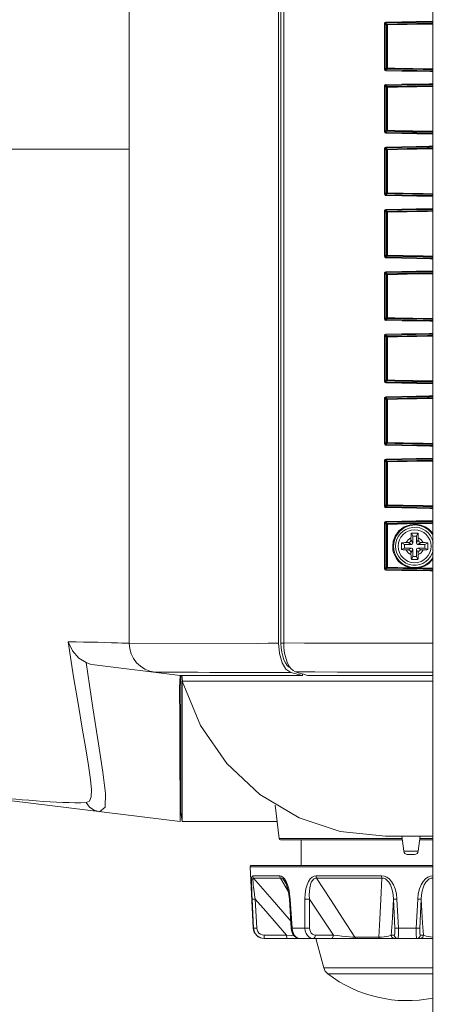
# Model space of a CAD drawing. Header units: millimetres. Extents: x 3925 to 5043, y -86 to 778.
# Tile 90 of 158: x 4629 to 4643, y 254 to 288. Entities that reach past the tile are written whole.
import ezdxf

# ---------------------------------------------------------------- set-up
doc = ezdxf.new("R2010")
doc.units = ezdxf.units.MM
doc.header["$LTSCALE"] = 46.255
for name, color, linetype in [('140-154101-0DXF_CONTINUOUS_LINE', 7, 'CONTINUOUS'), ('85-1A626G050DXF_CONTINUOUS_LINE', 7, 'CONTINUOUS'), ('H30-BOTTOM-CDXF_CONTINUOUS_LINE', 7, 'CONTINUOUS'), ('H30-LEFT-COVDXF_CONTINUOUS_LINE', 7, 'CONTINUOUS'), ('H30K-FRONT-CDXF_CONTINUOUS_LINE', 7, 'CONTINUOUS'), ('RUBBER-FOOT-DXF_CONTINUOUS_LINE', 7, 'CONTINUOUS')]:
    doc.layers.add(name, color=color, linetype=linetype)

msp = doc.modelspace()

# ---------------------------------------------------------------- linework, layer by layer
at = {"layer": '140-154101-0DXF_CONTINUOUS_LINE', "color": 7, "linetype": 'Continuous', "lineweight": 0}
msp.add_line((4643.2174, 232.3004), (4643.2174, 310.811), dxfattribs=at)
at = {"layer": '85-1A626G050DXF_CONTINUOUS_LINE', "color": 7, "linetype": 'Continuous', "lineweight": 0}
for p, q in [((4642.4674, 269.8846), (4642.4674, 269.8232)), ((4642.5299, 269.7107), (4642.4674, 269.8232)), ((4642.5299, 269.9482), (4642.4801, 270.0478)), ((4642.5299, 269.9482), (4642.5299, 269.7107)), ((4642.6549, 269.9482), (4642.5299, 269.9482)), ((4642.6549, 269.9482), (4642.7048, 270.0478)), ((4642.6549, 269.7107), (4642.6549, 269.9482)), ((4642.6549, 269.7107), (4642.7174, 269.8232)), ((4642.7174, 269.8846), (4642.7174, 269.8232)), ((4642.2424, 269.6607), (4642.1428, 269.7105)), ((4642.2424, 269.5357), (4642.1428, 269.4858)), ((4642.2424, 269.6607), (4642.2424, 269.5357)), ((4642.4799, 269.6607), (4642.2424, 269.6607)), ((4642.2424, 269.5357), (4642.4799, 269.5357)), ((4642.306, 269.7232), (4642.3674, 269.7232)), ((4642.306, 269.4732), (4642.3674, 269.4732)), ((4642.4799, 269.6607), (4642.3674, 269.7232)), ((4642.4799, 269.5357), (4642.3674, 269.4732)), ((4642.5299, 269.4857), (4642.4674, 269.3732)), ((4642.5299, 269.4857), (4642.5299, 269.2482)), ((4642.6549, 269.4857), (4642.7174, 269.3732)), ((4642.6549, 269.2482), (4642.6549, 269.4857)), ((4642.7049, 269.6607), (4642.8174, 269.7232)), ((4642.9424, 269.6607), (4642.7049, 269.6607)), ((4642.7049, 269.5357), (4642.8174, 269.4732)), ((4642.7049, 269.5357), (4642.9424, 269.5357)), ((4642.8788, 269.7232), (4642.8174, 269.7232)), ((4642.8788, 269.4732), (4642.8174, 269.4732)), ((4642.9424, 269.6607), (4643.0421, 269.7105)), ((4642.9424, 269.5357), (4642.9424, 269.6607)), ((4642.9424, 269.5357), (4643.0421, 269.4858)), ((4642.4674, 269.3117), (4642.4674, 269.3732)), ((4642.5299, 269.2482), (4642.4801, 269.1485)), ((4642.5299, 269.2482), (4642.6549, 269.2482)), ((4642.6549, 269.2482), (4642.7048, 269.1485)), ((4642.7174, 269.3117), (4642.7174, 269.3732))]:
    msp.add_line(p, q, dxfattribs=at)
for points in [[(4642.4674, 269.8846), (4642.4678, 269.9147), (4642.4688, 269.9406), (4642.4701, 269.963), (4642.4717, 269.9826), (4642.4734, 270.0003), (4642.4754, 270.0167), (4642.4776, 270.0325), (4642.4801, 270.0478)], [(4642.4801, 270.0478), (4642.5172, 270.0498), (4642.5547, 270.051), (4642.5924, 270.0514)], [(4642.5924, 270.0514), (4642.6302, 270.051), (4642.6677, 270.0498), (4642.7048, 270.0478)], [(4642.7048, 270.0478), (4642.7073, 270.0324), (4642.7095, 270.0164), (4642.7115, 269.9998), (4642.7132, 269.9821), (4642.7148, 269.9624), (4642.7161, 269.9402), (4642.7171, 269.9144), (4642.7174, 269.8846)], [(4642.1428, 269.4858), (4642.141, 269.5178), (4642.1398, 269.5499), (4642.1392, 269.5821), (4642.1392, 269.6143), (4642.1398, 269.6464), (4642.141, 269.6785), (4642.1428, 269.7105)], [(4642.1428, 269.7105), (4642.1793, 269.7159), (4642.2191, 269.7199), (4642.2617, 269.7223), (4642.306, 269.7232)], [(4642.306, 269.4732), (4642.2705, 269.4737), (4642.2359, 269.4753), (4642.2028, 269.4779), (4642.1717, 269.4814), (4642.1428, 269.4858)], [(4642.8788, 269.7232), (4642.9144, 269.7226), (4642.949, 269.721), (4642.9821, 269.7184), (4643.0132, 269.7149), (4643.0421, 269.7105)], [(4643.0421, 269.4858), (4643.0056, 269.4804), (4642.9658, 269.4765), (4642.9232, 269.474), (4642.8788, 269.4732)], [(4643.0421, 269.7105), (4643.0439, 269.6785), (4643.0451, 269.6464), (4643.0457, 269.6143), (4643.0457, 269.582), (4643.0451, 269.5499), (4643.0439, 269.5178), (4643.0421, 269.4858)], [(4642.4801, 269.1485), (4642.4776, 269.1639), (4642.4754, 269.1799), (4642.4734, 269.1965), (4642.4716, 269.2142), (4642.4701, 269.2339), (4642.4688, 269.2561), (4642.4678, 269.2819), (4642.4674, 269.3117)], [(4642.5924, 269.1449), (4642.5547, 269.1453), (4642.5172, 269.1465), (4642.4801, 269.1485)], [(4642.7048, 269.1485), (4642.6677, 269.1465), (4642.6302, 269.1453), (4642.5924, 269.1449)], [(4642.7174, 269.3117), (4642.7171, 269.2816), (4642.7161, 269.2557), (4642.7148, 269.2333), (4642.7132, 269.2137), (4642.7114, 269.196), (4642.7095, 269.1796), (4642.7072, 269.1638), (4642.7048, 269.1485)]]:
    msp.add_lwpolyline(points, dxfattribs=at)
msp.add_circle((4642.5924, 269.5982), 0.5625, dxfattribs=at)
for centre, radius, start, end in [((4642.5924, 269.5982), 0.3125, 113.57818, 156.42182), ((4642.3674, 269.8232), 0.1, 270, 0), ((4642.5924, 269.5982), 0.3125, 23.57818, 66.42182), ((4642.8174, 269.8232), 0.1, 180, 270), ((4642.5924, 269.5982), 0.3125, 203.57818, 246.42182), ((4642.3674, 269.3732), 0.1, 0, 90), ((4642.4799, 269.7107), 0.05, 270, 0), ((4642.4799, 269.4857), 0.05, 0, 90), ((4642.7049, 269.7107), 0.05, 180, 270), ((4642.7049, 269.4857), 0.05, 90, 180), ((4642.5924, 269.5982), 0.3125, 293.57818, 336.42182), ((4642.8174, 269.3732), 0.1, 90, 180)]:
    msp.add_arc(centre, radius, start, end, dxfattribs=at)
at = {"layer": 'H30-BOTTOM-CDXF_CONTINUOUS_LINE', "color": 7, "linetype": 'Continuous', "lineweight": 0}
for p, q in [((4634.6077, 265.106), (4634.6076, 260.516)), ((4634.6077, 265.1806), (4634.6077, 265.106)), ((4634.6622, 264.9875), (4634.6376, 265.1879)), ((4638.5727, 264.9857), (4634.6471, 264.9857)), ((4634.6477, 264.9843), (4634.6477, 260.1807)), ((4643.2174, 264.9846), (4638.5727, 264.9857)), ((4637.8215, 260.7443), (4637.962, 259.5996)), ((4634.6076, 260.516), (4634.6077, 260.5066)), ((4634.6077, 260.5066), (4634.6477, 260.1807)), ((4634.6477, 260.1807), (4637.8907, 260.1807)), ((4643.2174, 259.6807), (4641.5924, 259.6807)), ((4642.1549, 259.6807), (4642.2182, 259.1654)), ((4642.7799, 259.6807), (4642.7167, 259.1654)), ((4642.1549, 259.5996), (4637.962, 259.5996)), ((4642.1549, 259.5557), (4638.0117, 259.5557)), ((4643.2174, 259.5996), (4642.7799, 259.5996)), ((4643.2174, 259.5557), (4642.7799, 259.5557)), ((4642.7167, 259.1654), (4642.2182, 259.1654)), ((4642.5922, 259.0557), (4642.3427, 259.0557))]:
    msp.add_line(p, q, dxfattribs=at)
for points in [[(4634.6471, 264.9857), (4635.2706, 263.4662), (4636.1704, 262.163), (4637.2978, 261.1032), (4638.6456, 260.3081)], [(4638.6456, 260.3081), (4640.0498, 259.8412), (4641.5924, 259.6807)]]:
    msp.add_lwpolyline(points, dxfattribs=at)
for centre, radius, start, end in [((4638.0117, 259.6057), 0.05, 187, 270), ((4642.3423, 259.1807), 0.125, 187, 270), ((4642.5926, 259.1807), 0.125, 270, 353)]:
    msp.add_arc(centre, radius, start, end, dxfattribs=at)
at = {"layer": 'H30-LEFT-COVDXF_CONTINUOUS_LINE', "color": 7, "linetype": 'Continuous', "lineweight": 0}
for p, q in [((4638.0249, 305.3057), (4638.0249, 266.2815)), ((4638.1201, 305.2977), (4638.1201, 266.2924)), ((4641.5611, 285.9152), (4641.5611, 287.4711)), ((4641.5611, 287.4711), (4641.5907, 287.4711)), ((4641.5907, 285.9152), (4641.5907, 287.4711)), ((4641.5907, 287.4711), (4641.6312, 287.4306)), ((4641.6144, 287.4971), (4641.656, 287.4554)), ((4641.6312, 287.4306), (4641.6312, 285.9557)), ((4641.6312, 287.4306), (4641.6609, 287.4306)), ((4641.6609, 287.4306), (4641.6609, 285.9557)), ((4641.5907, 285.9152), (4641.6312, 285.9557)), ((4641.6144, 285.8893), (4641.656, 285.9309)), ((4641.6312, 285.9557), (4641.6609, 285.9557)), ((4641.5907, 285.9152), (4641.5611, 285.9152)), ((4641.5611, 283.7802), (4641.5611, 285.3361)), ((4641.5611, 285.3361), (4641.5907, 285.3361)), ((4641.5907, 283.7802), (4641.5907, 285.3361)), ((4641.5907, 285.3361), (4641.6312, 285.2956)), ((4641.6144, 285.3621), (4641.656, 285.3204)), ((4641.6312, 285.2956), (4641.6312, 283.8207)), ((4641.6312, 285.2956), (4641.6609, 285.2956)), ((4641.6609, 285.2956), (4641.6609, 283.8207)), ((4641.5907, 283.7802), (4641.5611, 283.7802)), ((4641.5907, 283.7802), (4641.6312, 283.8207)), ((4641.6144, 283.7543), (4641.656, 283.7959)), ((4641.6312, 283.8207), (4641.6609, 283.8207)), ((4641.5611, 281.6452), (4641.5611, 283.2011)), ((4641.5611, 283.2011), (4641.5907, 283.2011)), ((4641.5907, 281.6452), (4641.5907, 283.2011)), ((4641.5907, 283.2011), (4641.6312, 283.1606)), ((4641.6144, 283.2271), (4641.656, 283.1854)), ((4641.6312, 283.1606), (4641.6312, 281.6857)), ((4641.6312, 283.1606), (4641.6609, 283.1606)), ((4641.6609, 283.1606), (4641.6609, 281.6857)), ((4641.5907, 281.6452), (4641.5611, 281.6452)), ((4641.5907, 281.6452), (4641.6312, 281.6857)), ((4641.6144, 281.6193), (4641.656, 281.6609)), ((4641.6312, 281.6857), (4641.6609, 281.6857)), ((4641.5611, 279.5102), (4641.5611, 281.0661)), ((4641.5611, 281.0661), (4641.5907, 281.0661)), ((4641.5907, 279.5102), (4641.5907, 281.0661)), ((4641.5907, 281.0661), (4641.6312, 281.0256)), ((4641.6144, 281.0921), (4641.656, 281.0504)), ((4641.6312, 281.0256), (4641.6312, 279.5507)), ((4641.6312, 281.0256), (4641.6609, 281.0256)), ((4641.6609, 281.0256), (4641.6609, 279.5507)), ((4641.5907, 279.5102), (4641.6312, 279.5507)), ((4641.6312, 279.5507), (4641.6609, 279.5507)), ((4641.5907, 279.5102), (4641.5611, 279.5102)), ((4641.6144, 279.4843), (4641.656, 279.5259)), ((4641.5611, 277.3752), (4641.5611, 278.9311)), ((4641.5611, 278.9311), (4641.5907, 278.9311)), ((4641.5907, 277.3752), (4641.5907, 278.9311)), ((4641.5907, 278.9311), (4641.6312, 278.8906)), ((4641.6144, 278.9571), (4641.656, 278.9154)), ((4641.6312, 278.8906), (4641.6312, 277.4157)), ((4641.6312, 278.8906), (4641.6609, 278.8906)), ((4641.6609, 278.8906), (4641.6609, 277.4157)), ((4641.5907, 277.3752), (4641.5611, 277.3752)), ((4641.5907, 277.3752), (4641.6312, 277.4157)), ((4641.6144, 277.3493), (4641.656, 277.3909)), ((4641.6312, 277.4157), (4641.6609, 277.4157)), ((4641.5611, 275.2402), (4641.5611, 276.7961)), ((4641.5611, 276.7961), (4641.5907, 276.7961)), ((4641.5907, 275.2402), (4641.5907, 276.7961)), ((4641.5907, 276.7961), (4641.6312, 276.7556)), ((4641.6144, 276.8221), (4641.656, 276.7804)), ((4641.6312, 276.7556), (4641.6312, 275.2807)), ((4641.6312, 276.7556), (4641.6609, 276.7556)), ((4641.6609, 276.7556), (4641.6609, 275.2807)), ((4641.5907, 275.2402), (4641.5611, 275.2402)), ((4641.5907, 275.2402), (4641.6312, 275.2807)), ((4641.6144, 275.2143), (4641.656, 275.2559)), ((4641.6312, 275.2807), (4641.6609, 275.2807)), ((4641.5611, 273.1052), (4641.5611, 274.6611)), ((4641.5611, 274.6611), (4641.5907, 274.6611)), ((4641.5907, 274.6611), (4641.6312, 274.6206)), ((4641.5907, 273.1052), (4641.5907, 274.6611)), ((4641.6144, 274.6871), (4641.656, 274.6454)), ((4641.6312, 274.6206), (4641.6312, 273.1457)), ((4641.6312, 274.6206), (4641.6609, 274.6206)), ((4641.6609, 274.6206), (4641.6609, 273.1457)), ((4641.5907, 273.1052), (4641.6312, 273.1457)), ((4641.6312, 273.1457), (4641.6609, 273.1457)), ((4641.5907, 273.1052), (4641.5611, 273.1052)), ((4641.6144, 273.0793), (4641.656, 273.1209)), ((4641.5611, 270.9702), (4641.5611, 272.5261)), ((4641.5611, 272.5261), (4641.5907, 272.5261)), ((4641.5907, 272.5261), (4641.6312, 272.4856)), ((4641.5907, 270.9702), (4641.5907, 272.5261)), ((4641.6144, 272.5521), (4641.656, 272.5104)), ((4641.6312, 272.4856), (4641.6312, 271.0107)), ((4641.6312, 272.4856), (4641.6609, 272.4856)), ((4641.6609, 272.4856), (4641.6609, 271.0107)), ((4641.5907, 270.9702), (4641.5611, 270.9702)), ((4641.5907, 270.9702), (4641.6312, 271.0107)), ((4641.6144, 270.9443), (4641.656, 270.9859)), ((4641.6312, 271.0107), (4641.6609, 271.0107)), ((4641.5611, 268.8352), (4641.5611, 270.3911)), ((4641.5611, 270.3911), (4641.5907, 270.3911)), ((4641.5907, 270.3911), (4641.6312, 270.3506)), ((4641.5907, 268.8352), (4641.5907, 270.3911)), ((4641.6144, 270.4171), (4641.656, 270.3754)), ((4641.6312, 270.3506), (4641.6312, 268.8757)), ((4641.6312, 270.3506), (4641.6609, 270.3506)), ((4641.6609, 270.3506), (4641.6609, 268.8757)), ((4641.5907, 268.8352), (4641.5611, 268.8352)), ((4641.5907, 268.8352), (4641.6312, 268.8757)), ((4641.6144, 268.8093), (4641.656, 268.8509)), ((4641.6312, 268.8757), (4641.6609, 268.8757)), ((4638.0249, 266.2815), (4638.0323, 266.1276)), ((4638.1201, 266.2815), (4638.0249, 266.2815)), ((4638.1276, 266.1146), (4638.1201, 266.2924)), ((4638.2956, 265.5135), (4638.2352, 265.6372)), ((4638.3654, 265.4145), (4638.2956, 265.5135)), ((4638.524, 265.3025), (4638.6584, 265.2618)), ((4639.1763, 265.2974), (4638.524, 265.3025)), ((4638.6584, 265.2618), (4638.794, 265.2212)), ((4638.794, 265.2212), (4638.9308, 265.1807)), ((4643.2174, 265.1807), (4638.9308, 265.1807))]:
    msp.add_line(p, q, dxfattribs=at)
for points in [[(4641.5611, 287.4711), (4641.566, 287.493), (4641.5808, 287.5116), (4641.6096, 287.5219)], [(4641.5907, 287.4711), (4641.593, 287.4822), (4641.6002, 287.4917), (4641.6144, 287.4971)], [(4641.6096, 287.5219), (4642.1526, 287.5336), (4642.6433, 287.5423), (4643.0871, 287.5486), (4643.2174, 287.5501)], [(4641.6144, 287.4971), (4641.6122, 287.5013), (4641.6104, 287.5103), (4641.6096, 287.5219)], [(4641.6144, 287.4971), (4642.1565, 287.5088), (4642.6465, 287.5174), (4643.0897, 287.5238), (4643.2174, 287.5253)], [(4641.656, 287.4554), (4641.6437, 287.452), (4641.6346, 287.4429), (4641.6312, 287.4306)], [(4643.2174, 287.4837), (4643.029, 287.4814), (4642.6614, 287.4758), (4642.3314, 287.47), (4642.0074, 287.4635), (4641.656, 287.4554)], [(4641.656, 287.4554), (4641.6582, 287.4514), (4641.66, 287.4424), (4641.6609, 287.4306)], [(4643.2174, 287.4589), (4643.0328, 287.4566), (4642.6654, 287.451), (4642.3356, 287.4452), (4642.0119, 287.4387), (4641.6609, 287.4306)], [(4641.6312, 285.9557), (4641.6346, 285.9434), (4641.6437, 285.9343), (4641.656, 285.9309)], [(4641.656, 285.9309), (4641.6582, 285.9349), (4641.66, 285.9439), (4641.6609, 285.9557)], [(4641.656, 285.9309), (4641.9107, 285.9249), (4642.1958, 285.9189), (4642.5208, 285.9129), (4642.8819, 285.907), (4643.2174, 285.9025)], [(4641.6609, 285.9557), (4641.9154, 285.9497), (4642.2002, 285.9437), (4642.525, 285.9377), (4642.8859, 285.9318), (4643.2174, 285.9273)], [(4641.6095, 285.8644), (4641.5881, 285.87), (4641.5704, 285.8857), (4641.5611, 285.9152)], [(4641.6144, 285.8892), (4641.6038, 285.8922), (4641.5951, 285.9002), (4641.5907, 285.9152)], [(4643.2174, 285.8362), (4643.1241, 285.8372), (4642.6646, 285.8437), (4642.1579, 285.8526), (4641.6095, 285.8644)], [(4641.6096, 285.8644), (4641.6104, 285.876), (4641.6122, 285.885), (4641.6144, 285.8892)], [(4643.2174, 285.861), (4643.1267, 285.862), (4642.6677, 285.8685), (4642.1618, 285.8774), (4641.6144, 285.8893)], [(4641.5611, 285.3361), (4641.566, 285.358), (4641.5808, 285.3766), (4641.6096, 285.3869)], [(4641.5907, 285.3361), (4641.593, 285.3472), (4641.6002, 285.3567), (4641.6144, 285.3621)], [(4641.6096, 285.3869), (4642.1526, 285.3986), (4642.6433, 285.4073), (4643.0871, 285.4136), (4643.2174, 285.4151)], [(4641.6144, 285.3621), (4641.6122, 285.3663), (4641.6104, 285.3753), (4641.6096, 285.3869)], [(4641.6144, 285.3621), (4642.1565, 285.3738), (4642.6465, 285.3824), (4643.0897, 285.3888), (4643.2174, 285.3903)], [(4641.656, 285.3204), (4641.6437, 285.317), (4641.6346, 285.3079), (4641.6312, 285.2956)], [(4643.2174, 285.3487), (4643.029, 285.3464), (4642.6614, 285.3408), (4642.3314, 285.335), (4642.0074, 285.3285), (4641.656, 285.3204)], [(4641.656, 285.3204), (4641.6582, 285.3164), (4641.66, 285.3074), (4641.6609, 285.2956)], [(4643.2174, 285.3239), (4643.0328, 285.3216), (4642.6654, 285.316), (4642.3356, 285.3102), (4642.0119, 285.3037), (4641.6609, 285.2956)], [(4641.6095, 283.7294), (4641.5881, 283.735), (4641.5704, 283.7507), (4641.5611, 283.7802)], [(4641.6144, 283.7542), (4641.6038, 283.7572), (4641.5951, 283.7652), (4641.5907, 283.7802)], [(4643.2174, 283.7012), (4643.1241, 283.7022), (4642.6646, 283.7087), (4642.1579, 283.7176), (4641.6095, 283.7294)], [(4641.6096, 283.7294), (4641.6104, 283.741), (4641.6122, 283.75), (4641.6144, 283.7542)], [(4643.2174, 283.726), (4643.1267, 283.727), (4642.6677, 283.7335), (4642.1618, 283.7424), (4641.6144, 283.7543)], [(4641.6312, 283.8207), (4641.6346, 283.8084), (4641.6437, 283.7993), (4641.656, 283.7959)], [(4641.656, 283.7959), (4641.6582, 283.7999), (4641.66, 283.8089), (4641.6609, 283.8207)], [(4641.656, 283.7959), (4641.9107, 283.7899), (4642.1958, 283.7839), (4642.5208, 283.7779), (4642.8819, 283.772), (4643.2174, 283.7675)], [(4641.6609, 283.8207), (4641.9154, 283.8147), (4642.2002, 283.8087), (4642.525, 283.8027), (4642.8859, 283.7968), (4643.2174, 283.7923)], [(4641.5611, 283.2011), (4641.566, 283.223), (4641.5808, 283.2416), (4641.6096, 283.2519)], [(4641.6096, 283.2519), (4642.1526, 283.2636), (4642.6433, 283.2723), (4643.0871, 283.2786), (4643.2174, 283.2801)], [(4641.6144, 283.2271), (4641.6122, 283.2313), (4641.6104, 283.2403), (4641.6096, 283.2519)], [(4641.6144, 283.2271), (4642.1565, 283.2388), (4642.6465, 283.2474), (4643.0897, 283.2538), (4643.2174, 283.2553)], [(4641.5907, 283.2011), (4641.593, 283.2122), (4641.6002, 283.2217), (4641.6144, 283.2271)], [(4641.656, 283.1854), (4641.6437, 283.182), (4641.6346, 283.1729), (4641.6312, 283.1606)], [(4643.2174, 283.2137), (4643.029, 283.2114), (4642.6614, 283.2058), (4642.3314, 283.2), (4642.0074, 283.1935), (4641.656, 283.1854)], [(4641.656, 283.1854), (4641.6582, 283.1814), (4641.66, 283.1724), (4641.6609, 283.1606)], [(4643.2174, 283.1889), (4643.0328, 283.1866), (4642.6654, 283.181), (4642.3356, 283.1752), (4642.0119, 283.1687), (4641.6609, 283.1606)], [(4641.6095, 281.5944), (4641.5881, 281.6), (4641.5704, 281.6157), (4641.5611, 281.6452)], [(4641.6144, 281.6192), (4641.6038, 281.6222), (4641.5951, 281.6302), (4641.5907, 281.6452)], [(4643.2174, 281.5662), (4643.1241, 281.5672), (4642.6646, 281.5737), (4642.1579, 281.5826), (4641.6095, 281.5944)], [(4641.6096, 281.5944), (4641.6104, 281.606), (4641.6122, 281.615), (4641.6144, 281.6192)], [(4643.2174, 281.591), (4643.1267, 281.592), (4642.6677, 281.5985), (4642.1618, 281.6074), (4641.6144, 281.6193)], [(4641.6312, 281.6857), (4641.6346, 281.6734), (4641.6437, 281.6643), (4641.656, 281.6609)], [(4641.656, 281.6609), (4641.6582, 281.6649), (4641.66, 281.6739), (4641.6609, 281.6857)], [(4641.656, 281.6609), (4641.9107, 281.6549), (4642.1958, 281.6489), (4642.5208, 281.6429), (4642.8819, 281.637), (4643.2174, 281.6325)], [(4641.6609, 281.6857), (4641.9154, 281.6797), (4642.2002, 281.6737), (4642.525, 281.6677), (4642.8859, 281.6618), (4643.2174, 281.6573)], [(4641.5611, 281.0661), (4641.566, 281.088), (4641.5808, 281.1066), (4641.6096, 281.1169)], [(4641.5907, 281.0661), (4641.593, 281.0772), (4641.6002, 281.0867), (4641.6144, 281.0921)], [(4641.6096, 281.1169), (4642.1526, 281.1286), (4642.6433, 281.1373), (4643.0871, 281.1436), (4643.2174, 281.1451)], [(4641.6144, 281.0921), (4641.6122, 281.0963), (4641.6104, 281.1053), (4641.6096, 281.1169)], [(4641.6144, 281.0921), (4642.1565, 281.1038), (4642.6465, 281.1124), (4643.0897, 281.1188), (4643.2174, 281.1203)], [(4641.656, 281.0504), (4641.6437, 281.047), (4641.6346, 281.0379), (4641.6312, 281.0256)], [(4643.2174, 281.0787), (4643.029, 281.0764), (4642.6614, 281.0708), (4642.3314, 281.065), (4642.0074, 281.0585), (4641.656, 281.0504)], [(4641.656, 281.0504), (4641.6582, 281.0464), (4641.66, 281.0374), (4641.6609, 281.0256)], [(4643.2174, 281.0539), (4643.0328, 281.0516), (4642.6654, 281.046), (4642.3356, 281.0402), (4642.0119, 281.0337), (4641.6609, 281.0256)], [(4641.6312, 279.5507), (4641.6346, 279.5384), (4641.6437, 279.5293), (4641.656, 279.5259)], [(4641.656, 279.5259), (4641.6582, 279.5299), (4641.66, 279.5389), (4641.6609, 279.5507)], [(4641.6609, 279.5507), (4641.9154, 279.5447), (4642.2002, 279.5387), (4642.525, 279.5327), (4642.8859, 279.5268), (4643.2174, 279.5223)], [(4641.6095, 279.4594), (4641.5881, 279.465), (4641.5704, 279.4807), (4641.5611, 279.5102)], [(4641.6144, 279.4842), (4641.6038, 279.4872), (4641.5951, 279.4952), (4641.5907, 279.5102)], [(4643.2174, 279.4312), (4643.1241, 279.4322), (4642.6646, 279.4387), (4642.1579, 279.4476), (4641.6095, 279.4594)], [(4641.6096, 279.4594), (4641.6104, 279.471), (4641.6122, 279.48), (4641.6144, 279.4842)], [(4643.2174, 279.456), (4643.1267, 279.457), (4642.6677, 279.4635), (4642.1618, 279.4724), (4641.6144, 279.4843)], [(4641.656, 279.5259), (4641.9107, 279.5199), (4642.1958, 279.5139), (4642.5208, 279.5079), (4642.8819, 279.502), (4643.2174, 279.4975)], [(4641.5611, 278.9311), (4641.566, 278.953), (4641.5808, 278.9716), (4641.6096, 278.9819)], [(4641.5907, 278.9311), (4641.593, 278.9422), (4641.6002, 278.9517), (4641.6144, 278.9571)], [(4641.6096, 278.9819), (4642.1526, 278.9936), (4642.6433, 279.0023), (4643.0871, 279.0086), (4643.2174, 279.0101)], [(4641.6144, 278.9571), (4641.6122, 278.9613), (4641.6104, 278.9703), (4641.6096, 278.9819)], [(4641.6144, 278.9571), (4642.1565, 278.9688), (4642.6465, 278.9774), (4643.0897, 278.9838), (4643.2174, 278.9853)], [(4641.656, 278.9154), (4641.6437, 278.912), (4641.6346, 278.9029), (4641.6312, 278.8906)], [(4643.2174, 278.9437), (4643.029, 278.9414), (4642.6614, 278.9358), (4642.3314, 278.93), (4642.0074, 278.9235), (4641.656, 278.9154)], [(4641.656, 278.9154), (4641.6582, 278.9114), (4641.66, 278.9024), (4641.6609, 278.8906)], [(4643.2174, 278.9189), (4643.0328, 278.9166), (4642.6654, 278.911), (4642.3356, 278.9052), (4642.0119, 278.8987), (4641.6609, 278.8906)], [(4641.6095, 277.3244), (4641.5881, 277.33), (4641.5704, 277.3457), (4641.5611, 277.3752)], [(4641.6144, 277.3492), (4641.6038, 277.3522), (4641.5951, 277.3602), (4641.5907, 277.3752)], [(4643.2174, 277.2962), (4643.1241, 277.2972), (4642.6646, 277.3037), (4642.1579, 277.3126), (4641.6095, 277.3244)], [(4641.6096, 277.3244), (4641.6104, 277.336), (4641.6122, 277.345), (4641.6144, 277.3492)], [(4643.2174, 277.321), (4643.1267, 277.322), (4642.6677, 277.3285), (4642.1618, 277.3374), (4641.6144, 277.3493)], [(4641.6312, 277.4157), (4641.6346, 277.4034), (4641.6437, 277.3943), (4641.656, 277.3909)], [(4641.656, 277.3909), (4641.6582, 277.3949), (4641.66, 277.4039), (4641.6609, 277.4157)], [(4641.656, 277.3909), (4641.9107, 277.3849), (4642.1958, 277.3789), (4642.5208, 277.3729), (4642.8819, 277.367), (4643.2174, 277.3625)], [(4641.6609, 277.4157), (4641.9154, 277.4097), (4642.2002, 277.4037), (4642.525, 277.3977), (4642.8859, 277.3918), (4643.2174, 277.3873)], [(4641.5611, 276.7961), (4641.566, 276.818), (4641.5808, 276.8366), (4641.6096, 276.8469)], [(4641.6096, 276.8469), (4642.1526, 276.8586), (4642.6433, 276.8673), (4643.0871, 276.8736), (4643.2174, 276.8751)], [(4641.6144, 276.8221), (4641.6122, 276.8263), (4641.6104, 276.8353), (4641.6096, 276.8469)], [(4641.6144, 276.8221), (4642.1565, 276.8338), (4642.6465, 276.8424), (4643.0897, 276.8488), (4643.2174, 276.8503)], [(4641.5907, 276.7961), (4641.593, 276.8072), (4641.6002, 276.8167), (4641.6144, 276.8221)], [(4641.656, 276.7804), (4641.6437, 276.777), (4641.6346, 276.7679), (4641.6312, 276.7556)], [(4643.2174, 276.8087), (4643.029, 276.8064), (4642.6614, 276.8008), (4642.3314, 276.795), (4642.0074, 276.7885), (4641.656, 276.7804)], [(4641.656, 276.7804), (4641.6582, 276.7764), (4641.66, 276.7674), (4641.6609, 276.7556)], [(4643.2174, 276.7839), (4643.0328, 276.7816), (4642.6654, 276.776), (4642.3356, 276.7702), (4642.0119, 276.7637), (4641.6609, 276.7556)], [(4641.6095, 275.1894), (4641.5881, 275.195), (4641.5704, 275.2107), (4641.5611, 275.2402)], [(4641.6144, 275.2142), (4641.6038, 275.2172), (4641.5951, 275.2252), (4641.5907, 275.2402)], [(4643.2174, 275.1612), (4643.1241, 275.1622), (4642.6646, 275.1687), (4642.1579, 275.1776), (4641.6095, 275.1894)], [(4641.6096, 275.1894), (4641.6104, 275.201), (4641.6122, 275.21), (4641.6144, 275.2142)], [(4643.2174, 275.186), (4643.1267, 275.187), (4642.6677, 275.1935), (4642.1618, 275.2024), (4641.6144, 275.2143)], [(4641.6312, 275.2807), (4641.6346, 275.2684), (4641.6437, 275.2593), (4641.656, 275.2559)], [(4641.656, 275.2559), (4641.6582, 275.2599), (4641.66, 275.2689), (4641.6609, 275.2807)], [(4641.656, 275.2559), (4641.9107, 275.2499), (4642.1958, 275.2439), (4642.5208, 275.2379), (4642.8819, 275.232), (4643.2174, 275.2275)], [(4641.6609, 275.2807), (4641.9154, 275.2747), (4642.2002, 275.2687), (4642.525, 275.2627), (4642.8859, 275.2568), (4643.2174, 275.2523)], [(4641.5611, 274.6611), (4641.566, 274.683), (4641.5808, 274.7016), (4641.6096, 274.7119)], [(4641.5907, 274.6611), (4641.593, 274.6722), (4641.6002, 274.6817), (4641.6144, 274.6871)], [(4641.6096, 274.7119), (4642.1526, 274.7236), (4642.6433, 274.7323), (4643.0871, 274.7386), (4643.2174, 274.7401)], [(4641.6144, 274.6871), (4641.6122, 274.6913), (4641.6104, 274.7003), (4641.6096, 274.7119)], [(4641.6144, 274.6871), (4642.1565, 274.6988), (4642.6465, 274.7074), (4643.0897, 274.7138), (4643.2174, 274.7153)], [(4641.656, 274.6454), (4641.6437, 274.642), (4641.6346, 274.6329), (4641.6312, 274.6206)], [(4643.2174, 274.6737), (4643.029, 274.6714), (4642.6614, 274.6658), (4642.3314, 274.66), (4642.0074, 274.6535), (4641.656, 274.6454)], [(4641.656, 274.6454), (4641.6582, 274.6414), (4641.66, 274.6324), (4641.6609, 274.6206)], [(4643.2174, 274.6489), (4643.0328, 274.6466), (4642.6654, 274.641), (4642.3356, 274.6352), (4642.0119, 274.6287), (4641.6609, 274.6206)], [(4641.6312, 273.1457), (4641.6346, 273.1334), (4641.6437, 273.1243), (4641.656, 273.1209)], [(4641.656, 273.1209), (4641.6582, 273.1249), (4641.66, 273.1339), (4641.6609, 273.1457)], [(4641.6609, 273.1457), (4641.9154, 273.1397), (4642.2002, 273.1337), (4642.525, 273.1277), (4642.8859, 273.1218), (4643.2174, 273.1173)], [(4641.6095, 273.0544), (4641.5881, 273.06), (4641.5704, 273.0757), (4641.5611, 273.1052)], [(4641.6144, 273.0792), (4641.6038, 273.0822), (4641.5951, 273.0902), (4641.5907, 273.1052)], [(4643.2174, 273.0262), (4643.1241, 273.0272), (4642.6646, 273.0337), (4642.1579, 273.0426), (4641.6095, 273.0544)], [(4641.6096, 273.0544), (4641.6104, 273.066), (4641.6122, 273.075), (4641.6144, 273.0792)], [(4643.2174, 273.051), (4643.1267, 273.052), (4642.6677, 273.0585), (4642.1618, 273.0674), (4641.6144, 273.0793)], [(4641.656, 273.1209), (4641.9107, 273.1149), (4642.1958, 273.1089), (4642.5208, 273.1029), (4642.8819, 273.097), (4643.2174, 273.0925)], [(4641.5611, 272.5261), (4641.566, 272.548), (4641.5808, 272.5666), (4641.6096, 272.5769)], [(4641.5907, 272.5261), (4641.593, 272.5372), (4641.6002, 272.5467), (4641.6144, 272.5521)], [(4641.6096, 272.5769), (4642.1526, 272.5886), (4642.6433, 272.5973), (4643.0871, 272.6036), (4643.2174, 272.6051)], [(4641.6144, 272.5521), (4641.6122, 272.5563), (4641.6104, 272.5653), (4641.6096, 272.5769)], [(4641.6144, 272.5521), (4642.1565, 272.5638), (4642.6465, 272.5724), (4643.0897, 272.5788), (4643.2174, 272.5803)], [(4641.656, 272.5104), (4641.6437, 272.507), (4641.6346, 272.4979), (4641.6312, 272.4856)], [(4643.2174, 272.5387), (4643.029, 272.5364), (4642.6614, 272.5308), (4642.3314, 272.525), (4642.0074, 272.5185), (4641.656, 272.5104)], [(4641.656, 272.5104), (4641.6582, 272.5064), (4641.66, 272.4974), (4641.6609, 272.4856)], [(4643.2174, 272.5139), (4643.0328, 272.5116), (4642.6654, 272.506), (4642.3356, 272.5002), (4642.0119, 272.4937), (4641.6609, 272.4856)], [(4641.6095, 270.9194), (4641.5881, 270.925), (4641.5704, 270.9407), (4641.5611, 270.9702)], [(4641.6144, 270.9442), (4641.6038, 270.9472), (4641.5951, 270.9552), (4641.5907, 270.9702)], [(4643.2174, 270.8912), (4643.1241, 270.8922), (4642.6646, 270.8987), (4642.1579, 270.9076), (4641.6095, 270.9194)], [(4641.6096, 270.9194), (4641.6104, 270.931), (4641.6122, 270.94), (4641.6144, 270.9442)], [(4643.2174, 270.916), (4643.1267, 270.917), (4642.6677, 270.9235), (4642.1618, 270.9324), (4641.6144, 270.9443)], [(4641.6312, 271.0107), (4641.6346, 270.9984), (4641.6437, 270.9893), (4641.656, 270.9859)], [(4641.656, 270.9859), (4641.6582, 270.9899), (4641.66, 270.9989), (4641.6609, 271.0107)], [(4641.656, 270.9859), (4641.9107, 270.9799), (4642.1958, 270.9739), (4642.5208, 270.9679), (4642.8819, 270.962), (4643.2174, 270.9575)], [(4641.6609, 271.0107), (4641.9154, 271.0047), (4642.2002, 270.9987), (4642.525, 270.9927), (4642.8859, 270.9868), (4643.2174, 270.9823)], [(4641.5611, 270.3911), (4641.566, 270.413), (4641.5808, 270.4316), (4641.6096, 270.4419)], [(4641.6096, 270.4419), (4642.1526, 270.4536), (4642.6433, 270.4623), (4643.0871, 270.4686), (4643.2174, 270.4701)], [(4641.6144, 270.4171), (4641.6122, 270.4213), (4641.6104, 270.4303), (4641.6096, 270.4419)], [(4641.6144, 270.4171), (4642.1565, 270.4288), (4642.6465, 270.4374), (4643.0897, 270.4438), (4643.2174, 270.4453)], [(4641.5907, 270.3911), (4641.593, 270.4022), (4641.6002, 270.4117), (4641.6144, 270.4171)], [(4641.656, 270.3754), (4641.6437, 270.372), (4641.6346, 270.3629), (4641.6312, 270.3506)], [(4643.2174, 270.4037), (4643.029, 270.4014), (4642.6614, 270.3958), (4642.3314, 270.39), (4642.0074, 270.3835), (4641.656, 270.3754)], [(4641.656, 270.3754), (4641.6582, 270.3714), (4641.66, 270.3624), (4641.6609, 270.3506)], [(4643.2174, 270.3789), (4643.0328, 270.3766), (4642.6654, 270.371), (4642.3356, 270.3652), (4642.0119, 270.3587), (4641.6609, 270.3506)], [(4641.8421, 269.5982), (4641.8611, 269.7665), (4641.9268, 269.9458), (4642.0515, 270.1202), (4642.2317, 270.259), (4642.4351, 270.3358), (4642.6305, 270.3527), (4642.8042, 270.3245), (4642.9518, 270.265), (4643.0721, 270.1854), (4643.1663, 270.0945), (4643.2174, 270.0256)], [(4641.8716, 269.5982), (4641.8899, 269.7609), (4641.9533, 269.9342), (4642.0736, 270.1028), (4642.2475, 270.2371), (4642.4438, 270.3114), (4642.6325, 270.3278), (4642.8003, 270.3006), (4642.9428, 270.2431), (4643.059, 270.1662), (4643.1501, 270.0783), (4643.2174, 269.9873)], [(4642.4413, 268.8591), (4642.2805, 268.9125), (4642.1492, 268.9901), (4642.0461, 269.0819), (4641.9682, 269.1803), (4641.9125, 269.2798), (4641.8751, 269.3775), (4641.8513, 269.4807), (4641.8421, 269.5982)], [(4642.4498, 268.8836), (4642.2946, 268.9353), (4642.1679, 269.0103), (4642.0684, 269.099), (4641.9933, 269.1942), (4641.9395, 269.2904), (4641.9034, 269.3849), (4641.8805, 269.4846), (4641.8716, 269.5982)], [(4643.2174, 269.2102), (4643.2129, 269.2016), (4643.1447, 269.112), (4643.0719, 269.0409), (4642.9979, 268.9857), (4642.9252, 268.9441), (4642.8553, 268.9138), (4642.789, 268.8926), (4642.7266, 268.8788)], [(4643.2174, 269.1699), (4643.1608, 269.0955), (4643.0855, 269.022), (4643.0088, 268.965), (4642.9336, 268.9219), (4642.8612, 268.8905), (4642.7926, 268.8686), (4642.7279, 268.8543)], [(4641.6095, 268.7844), (4641.5881, 268.79), (4641.5704, 268.8057), (4641.5611, 268.8352)], [(4641.6144, 268.8092), (4641.6038, 268.8122), (4641.5951, 268.8202), (4641.5907, 268.8352)], [(4643.2174, 268.7562), (4643.1241, 268.7572), (4642.6646, 268.7637), (4642.1579, 268.7726), (4641.6095, 268.7844)], [(4641.6096, 268.7844), (4641.6104, 268.796), (4641.6122, 268.805), (4641.6144, 268.8092)], [(4643.2174, 268.781), (4643.1267, 268.782), (4642.6677, 268.7885), (4642.1618, 268.7974), (4641.6144, 268.8093)], [(4641.6312, 268.8757), (4641.6346, 268.8634), (4641.6437, 268.8543), (4641.656, 268.8509)], [(4641.656, 268.8509), (4641.6582, 268.8549), (4641.66, 268.8639), (4641.6609, 268.8757)], [(4641.656, 268.8509), (4641.9107, 268.8449), (4642.1958, 268.8389), (4642.5208, 268.8329), (4642.8819, 268.827), (4643.2174, 268.8225)], [(4641.6609, 268.8757), (4641.8329, 268.8716), (4642.0184, 268.8675), (4642.2206, 268.8633), (4642.4413, 268.8591)], [(4642.4413, 268.8591), (4642.4442, 268.871), (4642.4473, 268.8799), (4642.4498, 268.8836)], [(4642.4413, 268.8591), (4642.5048, 268.8532), (4642.561, 268.8503), (4642.6106, 268.8495), (4642.6663, 268.8506), (4642.7279, 268.8543)], [(4642.7266, 268.8788), (4642.6727, 268.8713), (4642.6193, 268.8679), (4642.5648, 268.8685), (4642.5082, 268.8736), (4642.4498, 268.8836)], [(4642.7279, 268.8543), (4642.7263, 268.8658), (4642.7258, 268.8747), (4642.7266, 268.8788)], [(4642.7279, 268.8543), (4643.0723, 268.8492), (4643.2174, 268.8474)], [(4638.0323, 266.1276), (4638.0522, 265.9789), (4638.0842, 265.8401), (4638.1272, 265.7155), (4638.1798, 265.6088), (4638.2404, 265.5236), (4638.3071, 265.4623), (4638.345, 265.4433)], [(4643.2174, 266.278), (4642.8515, 266.2783), (4641.7864, 266.2797), (4640.6635, 266.2819), (4639.6618, 266.2848), (4638.8258, 266.2882), (4638.1201, 266.2924)], [(4638.2352, 265.6372), (4638.1861, 265.7818), (4638.1499, 265.9426), (4638.1276, 266.1146)], [(4638.524, 265.3025), (4638.4423, 265.3434), (4638.3654, 265.4145)], [(4643.2174, 265.2857), (4642.9553, 265.2859), (4641.9446, 265.2874), (4640.8872, 265.2899), (4639.9518, 265.2933), (4639.1763, 265.2974)]]:
    msp.add_lwpolyline(points, dxfattribs=at)
msp.add_arc((4642.5924, 269.5982), 0.65, 11.58069, 348.41931, dxfattribs=at)
at = {"layer": 'H30K-FRONT-CDXF_CONTINUOUS_LINE', "color": 7, "linetype": 'Continuous', "lineweight": 0}
for p, q in [((4632.8424, 266.2785), (4632.8424, 305.9307)), ((4637.945, 266.278), (4637.945, 305.9307)), ((4632.8424, 266.2785), (4637.2105, 266.2772)), ((4637.2105, 266.2772), (4637.5929, 266.2776)), ((4637.5929, 266.2776), (4637.945, 266.278)), ((4631.6499, 265.5402), (4634.5782, 265.1807)), ((4638.0632, 265.6154), (4638.1968, 265.3928)), ((4638.1968, 265.3928), (4638.3584, 265.2854)), ((4633.7206, 265.286), (4633.8415, 265.2862)), ((4634.4516, 265.2866), (4634.7976, 265.2864)), ((4634.5594, 264.7503), (4634.5782, 265.1807)), ((4634.5782, 265.1807), (4638.3584, 265.1807)), ((4634.7976, 265.2864), (4635.1835, 265.2857)), ((4635.1835, 265.2857), (4635.5965, 265.2849)), ((4638.3584, 265.2854), (4638.7601, 265.1807)), ((4638.3584, 265.1807), (4638.7601, 265.1807)), ((4638.7601, 265.1807), (4638.7611, 265.2311)), ((4631.2344, 263.375), (4631.3547, 262.6709)), ((4634.5762, 261.2706), (4634.5775, 260.6304)), ((4634.5782, 260.1807), (4628.8273, 260.8868)), ((4634.5775, 260.6304), (4634.5781, 260.2608)), ((4634.5989, 260.6557), (4634.592, 260.4973)), ((4634.5781, 260.2608), (4634.5782, 260.1807))]:
    msp.add_line(p, q, dxfattribs=at)
for points in [[(4632.8424, 283.1807), (4631.2132, 283.1807), (4627.8826, 283.1806)], [(4631.3677, 265.617), (4631.1157, 265.773), (4630.8968, 266.017), (4630.7549, 266.3276)], [(4630.7549, 266.3276), (4630.9415, 265.1348), (4631.103, 264.1494), (4631.2344, 263.375)], [(4630.7549, 266.3276), (4631.0282, 266.3242), (4631.2816, 266.3214), (4631.5234, 266.3176), (4631.7622, 266.3119), (4632.0034, 266.3044), (4632.2363, 266.2965), (4632.4368, 266.2899), (4632.5913, 266.2853), (4632.7013, 266.2823)], [(4632.7013, 266.2823), (4632.8244, 266.2791), (4632.8425, 266.2785)], [(4637.945, 266.278), (4637.9754, 265.9243), (4638.0632, 265.6154)], [(4631.6496, 265.5402), (4631.504, 265.5689), (4631.3677, 265.617)], [(4631.8298, 260.5181), (4632.0224, 260.6714), (4632.0335, 261.136), (4631.9422, 261.8719), (4631.794, 262.8361), (4631.6013, 264.0658), (4631.3677, 265.617)], [(4633.8415, 265.2862), (4634.1698, 265.2865), (4634.4516, 265.2866)], [(4635.5965, 265.2849), (4636.0281, 265.2844), (4636.4653, 265.284), (4636.8929, 265.2839), (4637.2985, 265.2842), (4638.3584, 265.2854)], [(4634.5594, 264.7503), (4634.5668, 263.666), (4634.5715, 262.707), (4634.5745, 261.9037), (4634.5762, 261.2706)], [(4631.3547, 262.6709), (4631.4494, 262.0963), (4631.5176, 261.6207), (4631.5489, 261.267), (4631.538, 261.0283), (4631.4795, 260.8845), (4631.368, 260.828)], [(4629.1771, 260.9264), (4628.9609, 260.9442), (4628.7739, 260.96)], [(4631.368, 260.828), (4631.1831, 260.8254), (4630.9874, 260.826), (4630.7839, 260.8297), (4630.5736, 260.8364), (4630.3598, 260.8457), (4630.139, 260.8575), (4629.9027, 260.8722), (4629.6563, 260.8893), (4629.412, 260.9077), (4629.1771, 260.9264)], [(4631.8307, 260.518), (4631.6468, 260.5706), (4631.4878, 260.6774), (4631.3687, 260.8281)]]:
    msp.add_lwpolyline(points, dxfattribs=at)
msp.add_arc((4633.8425, 266.2785), 1, 179.99929, 263, dxfattribs=at)
at = {"layer": 'RUBBER-FOOT-DXF_CONTINUOUS_LINE', "color": 7, "linetype": 'Continuous', "lineweight": 0}
for p, q in [((4638.7174, 258.6807), (4638.7174, 259.5557)), ((4637.0201, 258.6807), (4643.2174, 258.6807)), ((4637.0798, 256.536), (4636.9702, 258.628)), ((4636.9702, 258.628), (4643.2174, 258.628)), ((4637.0586, 258.3224), (4637.9856, 258.3224)), ((4641.4648, 258.3224), (4639.2268, 258.3224)), ((4637.0873, 258.2486), (4638.0093, 258.2486)), ((4638.0093, 258.2486), (4638.2782, 257.78)), ((4638.1687, 258.1098), (4638.1689, 258.1095)), ((4641.4696, 258.2486), (4639.2437, 258.2486)), ((4637.0888, 256.536), (4637.0398, 257.5245)), ((4637.1474, 257.5246), (4637.1965, 256.536)), ((4638.3429, 257.5245), (4638.3121, 257.5226)), ((4638.379, 256.5341), (4638.3121, 257.5226)), ((4638.3429, 257.5245), (4638.4105, 256.536)), ((4638.8429, 257.5245), (4638.8446, 256.536)), ((4639.0006, 257.5246), (4639.0031, 256.536)), ((4641.9191, 256.536), (4641.8735, 257.5246)), ((4642.0354, 256.536), (4641.9889, 257.5245)), ((4642.696, 257.5245), (4642.6494, 256.536)), ((4642.8114, 257.5246), (4642.7658, 256.536)), ((4637.0798, 256.536), (4637.0888, 256.536)), ((4638.2164, 256.2991), (4637.448, 256.2991)), ((4638.4105, 256.536), (4638.379, 256.5341)), ((4638.4105, 256.536), (4638.8446, 256.536)), ((4639.1964, 256.2991), (4639.8142, 256.2991)), ((4641.7918, 256.2991), (4641.8971, 256.2991)), ((4642.0354, 256.536), (4642.6494, 256.536)), ((4642.7877, 256.2991), (4642.893, 256.2991)), ((4643.2174, 256.1807), (4637.4543, 256.1807)), ((4637.4649, 256.1807), (4637.4598, 256.1864)), ((4639.2174, 256.1807), (4639.4866, 255.1762)), ((4640.5538, 256.2253), (4641.3741, 256.2253)), ((4639.4866, 255.1762), (4643.2174, 255.1762)), ((4639.6214, 254.9751), (4643.2174, 254.9751))]:
    msp.add_line(p, q, dxfattribs=at)
for points in [[(4637.0586, 258.3224), (4637.0456, 258.3118), (4637.0351, 258.2778), (4637.0277, 258.218), (4637.0237, 258.1305), (4637.0231, 258.0166), (4637.0257, 257.8771), (4637.0313, 257.713), (4637.0398, 257.5245)], [(4637.0586, 258.3224), (4637.0628, 258.2961), (4637.0725, 258.2711), (4637.0873, 258.2486)], [(4637.9856, 258.3224), (4638.0373, 258.3118), (4638.0914, 258.2778), (4638.1458, 258.218), (4638.1989, 258.1305)], [(4637.9856, 258.3224), (4637.9891, 258.2959), (4637.9971, 258.2709), (4638.0093, 258.2486)], [(4639.2268, 258.3224), (4639.1567, 258.3118), (4639.0878, 258.2778), (4639.0229, 258.218), (4638.9641, 258.1305), (4638.9147, 258.0165), (4638.8765, 257.8771), (4638.8518, 257.713), (4638.8429, 257.5245)], [(4639.2437, 258.2486), (4639.235, 258.2709), (4639.2293, 258.2959), (4639.2268, 258.3224)], [(4641.4648, 258.3224), (4641.5509, 258.3118), (4641.6379, 258.2778), (4641.7222, 258.218), (4641.8014, 258.1305), (4641.8707, 258.0166), (4641.9273, 257.8771), (4641.9679, 257.713), (4641.9889, 257.5245)], [(4641.4696, 258.2486), (4641.4671, 258.2709), (4641.4655, 258.2958), (4641.4648, 258.3224)], [(4643.2174, 258.3221), (4643.1339, 258.3118), (4643.047, 258.2778), (4642.9626, 258.218), (4642.8835, 258.1305), (4642.8141, 258.0165), (4642.7576, 257.8771), (4642.717, 257.713), (4642.696, 257.5245)], [(4637.1474, 257.5246), (4637.1251, 257.6722), (4637.1063, 257.804), (4637.0911, 257.9203), (4637.0796, 258.0208), (4637.0722, 258.1048), (4637.0692, 258.1708), (4637.0709, 258.2169), (4637.0772, 258.2422), (4637.0873, 258.2486)], [(4638.3627, 256.7749), (4638.3064, 256.8392), (4637.7215, 257.5128), (4637.0873, 258.2486)], [(4638.0093, 258.2486), (4638.046, 258.2422), (4638.0866, 258.2169), (4638.1291, 258.1708), (4638.1687, 258.1098)], [(4638.1687, 258.1098), (4638.1969, 258.0535), (4638.239, 257.9403), (4638.282, 257.7645), (4638.3121, 257.5226)], [(4638.1989, 258.1305), (4638.2476, 258.0166), (4638.2894, 257.8771), (4638.3221, 257.713), (4638.3429, 257.5245)], [(4639.2437, 258.2486), (4639.1927, 258.2422), (4639.1432, 258.2168), (4639.0981, 258.1707), (4639.06, 258.1046), (4639.03, 258.0206), (4639.0086, 257.9202), (4638.996, 257.804), (4638.993, 257.6723), (4639.0006, 257.5245)], [(4640.5538, 256.2253), (4640.1544, 256.8392), (4639.7183, 257.5128), (4639.2437, 258.2486)], [(4641.4696, 258.2486), (4641.4327, 257.5145), (4641.4008, 256.8408), (4641.3741, 256.2253)], [(4641.4696, 258.2486), (4641.5316, 258.2422), (4641.5952, 258.2169), (4641.6572, 258.1708), (4641.7142, 258.1048), (4641.764, 258.0208), (4641.8059, 257.9202), (4641.8389, 257.804), (4641.862, 257.6722), (4641.8735, 257.5245)], [(4643.2153, 258.2486), (4643.1533, 258.2422), (4643.0896, 258.2168), (4643.0276, 258.1707), (4642.9706, 258.1046), (4642.9207, 258.0206), (4642.879, 257.9202), (4642.846, 257.804), (4642.8229, 257.6723), (4642.8114, 257.5245)], [(4637.0398, 257.5245), (4637.0499, 257.5231), (4637.0731, 257.5226), (4637.1069, 257.5231), (4637.1475, 257.5245)], [(4637.1474, 257.5246), (4637.5022, 257.1154), (4637.8601, 256.705), (4638.2164, 256.2991)], [(4639.0006, 257.5245), (4638.9629, 257.5231), (4638.9208, 257.5226), (4638.8792, 257.5231), (4638.8429, 257.5245)], [(4639.0006, 257.5246), (4639.2705, 257.1154), (4639.5429, 256.705), (4639.8142, 256.2991)], [(4641.7918, 256.2991), (4641.8192, 256.705), (4641.8465, 257.1154), (4641.8735, 257.5246)], [(4641.8735, 257.5245), (4641.8864, 257.5231), (4641.9121, 257.5226), (4641.9476, 257.5231), (4641.9889, 257.5245)], [(4642.8114, 257.5245), (4642.7985, 257.5231), (4642.7728, 257.5226), (4642.7373, 257.5231), (4642.696, 257.5245)], [(4642.8114, 257.5246), (4642.8384, 257.1154), (4642.8657, 256.705), (4642.893, 256.2991)], [(4637.4649, 256.1807), (4637.37, 256.1927), (4637.2817, 256.2279), (4637.2047, 256.2842), (4637.1448, 256.3575), (4637.1054, 256.4435), (4637.0888, 256.536)], [(4637.0888, 256.536), (4637.0986, 256.5346), (4637.1219, 256.5341), (4637.1558, 256.5346), (4637.1965, 256.536)], [(4637.448, 256.2991), (4637.384, 256.3073), (4637.3249, 256.3308), (4637.2734, 256.3686), (4637.2336, 256.4175), (4637.2074, 256.4746), (4637.1965, 256.536)], [(4637.4598, 256.1864), (4637.4552, 256.203), (4637.4515, 256.229), (4637.449, 256.2621), (4637.448, 256.2991)], [(4638.483, 256.2687), (4638.3865, 256.2798), (4638.2165, 256.2991)], [(4638.2334, 256.1807), (4638.2283, 256.1864), (4638.2237, 256.203), (4638.22, 256.229), (4638.2175, 256.2621), (4638.2165, 256.2991)], [(4638.379, 256.5341), (4638.3899, 256.4576), (4638.4235, 256.3578), (4638.4781, 256.2729), (4638.5476, 256.2141), (4638.6234, 256.1848), (4638.6658, 256.1807)], [(4638.4105, 256.536), (4638.4238, 256.443), (4638.4519, 256.3571), (4638.4929, 256.284), (4638.5446, 256.2279), (4638.6033, 256.1927), (4638.6661, 256.1807)], [(4639.0031, 256.536), (4638.9651, 256.5346), (4638.9227, 256.5341), (4638.881, 256.5346), (4638.8446, 256.536)], [(4638.8446, 256.536), (4638.8549, 256.443), (4638.8829, 256.3571), (4638.9264, 256.284), (4638.9833, 256.2279), (4639.0493, 256.1927), (4639.1209, 256.1807)], [(4639.0031, 256.536), (4639.0096, 256.4744), (4639.0285, 256.4174), (4639.0586, 256.3686), (4639.0983, 256.331), (4639.1452, 256.3073), (4639.1964, 256.2991)], [(4639.1964, 256.2991), (4639.1918, 256.2621), (4639.1807, 256.229), (4639.1641, 256.203), (4639.1435, 256.1864), (4639.1209, 256.1807)], [(4639.8143, 256.2991), (4639.8096, 256.2621), (4639.7985, 256.229), (4639.7819, 256.203), (4639.7614, 256.1864), (4639.7388, 256.1807)], [(4639.8143, 256.2991), (4639.9603, 256.2798), (4640.1018, 256.2633), (4640.235, 256.2495), (4640.3568, 256.2386), (4640.4641, 256.2305), (4640.5538, 256.2253)], [(4641.3741, 256.2253), (4641.4614, 256.2305), (4641.5477, 256.2386), (4641.6283, 256.2495), (4641.699, 256.2633), (4641.7554, 256.2798), (4641.7918, 256.2991)], [(4641.7918, 256.2991), (4641.7994, 256.2621), (4641.8177, 256.229), (4641.8448, 256.203), (4641.8785, 256.1864), (4641.9155, 256.1807)], [(4641.8971, 256.2991), (4641.9055, 256.3073), (4641.9124, 256.3311), (4641.9174, 256.3687), (4641.9202, 256.4175), (4641.9208, 256.4744), (4641.9191, 256.536)], [(4641.8971, 256.2991), (4641.9047, 256.2621), (4641.9229, 256.229), (4641.9501, 256.203), (4641.9838, 256.1864), (4642.0208, 256.1807)], [(4641.9191, 256.536), (4641.9321, 256.5346), (4641.958, 256.5341), (4641.9939, 256.5346), (4642.0354, 256.536)], [(4642.0208, 256.1807), (4642.0271, 256.1927), (4642.0322, 256.2279), (4642.0359, 256.2842), (4642.0377, 256.3575), (4642.0376, 256.4435), (4642.0354, 256.536)], [(4642.6494, 256.536), (4642.6473, 256.443), (4642.6472, 256.3571), (4642.649, 256.284), (4642.6526, 256.2279), (4642.6578, 256.1927), (4642.6641, 256.1807)], [(4642.7658, 256.536), (4642.7528, 256.5346), (4642.7268, 256.5341), (4642.691, 256.5346), (4642.6494, 256.536)], [(4642.7877, 256.2991), (4642.7801, 256.2621), (4642.7619, 256.229), (4642.7347, 256.203), (4642.7011, 256.1864), (4642.6641, 256.1807)], [(4642.7658, 256.536), (4642.7641, 256.4744), (4642.7646, 256.4174), (4642.7675, 256.3686), (4642.7725, 256.331), (4642.7794, 256.3073), (4642.7877, 256.2991)], [(4642.893, 256.2991), (4642.8854, 256.2621), (4642.8672, 256.229), (4642.84, 256.203), (4642.8064, 256.1864), (4642.7694, 256.1807)], [(4642.893, 256.2991), (4642.9295, 256.2798), (4642.9859, 256.2633), (4643.0566, 256.2495), (4643.1372, 256.2386), (4643.2174, 256.2311)], [(4640.5538, 256.2253), (4640.5671, 256.2013), (4640.5832, 256.186), (4640.601, 256.1807)], [(4641.3741, 256.2253), (4641.3813, 256.2012), (4641.3901, 256.1859), (4641.3996, 256.1807)]]:
    msp.add_lwpolyline(points, dxfattribs=at)
for centre, radius, start, end in [((4637.0201, 258.6307), 0.05, 90, 183), ((4637.4543, 256.5557), 0.375, 183, 270), ((4639.8488, 255.2732), 0.375, 195, 232.66025), ((4642.3424, 258.5419), 4.4862, 232.66025, 281.27603)]:
    msp.add_arc(centre, radius, start, end, dxfattribs=at)

doc.saveas('drawing.dxf')
